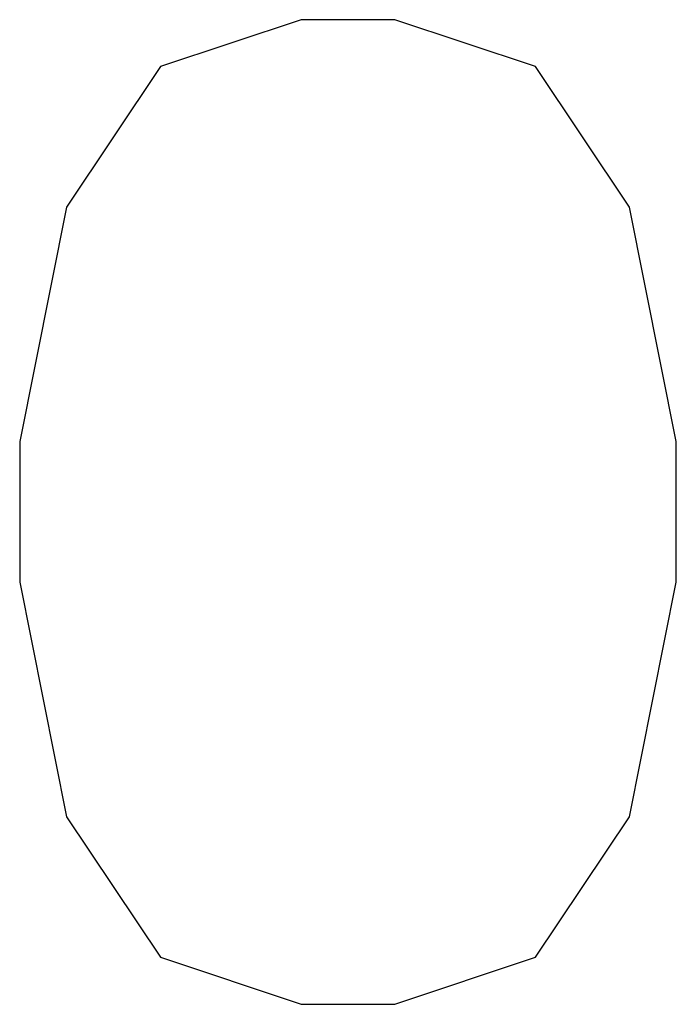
# Model space of a CAD drawing. Extents: x 64462 to 126444, y -56085 to -716.
# Tile 26 of 90: x 94045 to 94111, y -9786 to -9686. Entities that reach past the tile are written whole.
import ezdxf

# ---------------------------------------------------------------- set-up
doc = ezdxf.new("R2010")
doc.units = 0
doc.header["$LTSCALE"] = 11.25

# ---------------------------------------------------------------- blocks, each defined once
blk = doc.blocks.new('DwgObject-55396215-3381')
at = {"color": 1, "linetype": 'Continuous'}
for p, q in [((49280.24, 17746.82), (49265.95, 17742.06)), ((49289.76, 17746.82), (49280.24, 17746.82)), ((49304.05, 17742.06), (49289.76, 17746.82)), ((49265.95, 17742.06), (49256.43, 17727.78)), ((49313.57, 17727.78), (49304.05, 17742.06)), ((49256.43, 17727.78), (49251.67, 17703.97)), ((49318.33, 17703.97), (49313.57, 17727.78)), ((49251.67, 17703.97), (49251.67, 17689.68)), ((49318.33, 17689.68), (49318.33, 17703.97)), ((49251.67, 17689.68), (49256.43, 17665.87)), ((49313.57, 17665.87), (49318.33, 17689.68)), ((49256.43, 17665.87), (49265.95, 17651.59)), ((49304.05, 17651.59), (49313.57, 17665.87)), ((49265.95, 17651.59), (49280.24, 17646.82)), ((49289.76, 17646.82), (49304.05, 17651.59)), ((49280.24, 17646.82), (49289.76, 17646.82))]:
    blk.add_line(p, q, dxfattribs=at)

msp = doc.modelspace()

# ---------------------------------------------------------------- block references
msp.add_blockref('DwgObject-55396215-3381', (44793.1, -27432.61))

doc.saveas('drawing.dxf')
